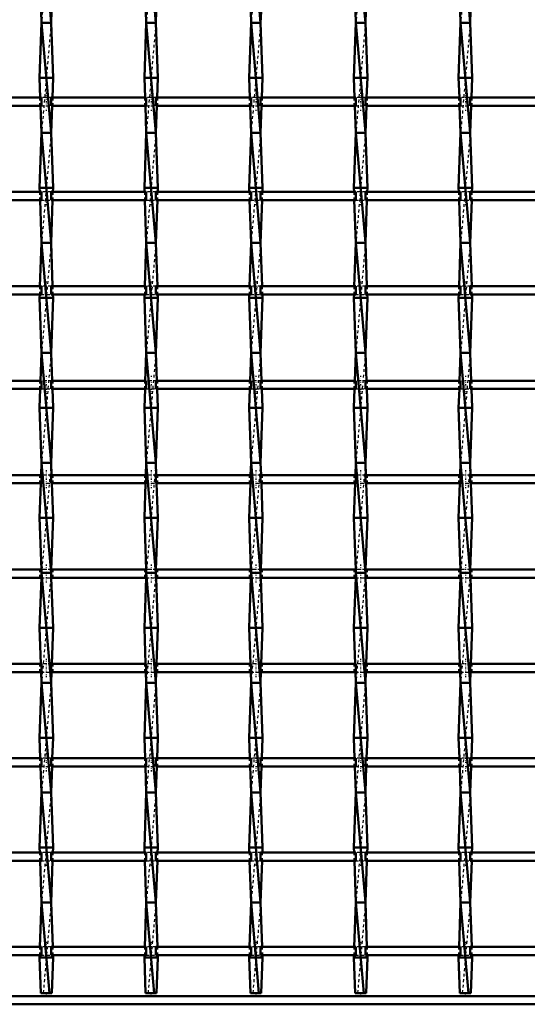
# Model space of a CAD drawing. Header units: millimetres. Extents: x -930 to 585, y -500 to 916.
# Tile 14 of 25: x 181 to 365, y -500 to -142. Entities that reach past the tile are written whole.
import ezdxf

# ---------------------------------------------------------------- set-up
doc = ezdxf.new("R2010")
doc.units = ezdxf.units.MM
doc.linetypes.add('Center', pattern=[1.5, 0.45, -0.5, 0.05, -0.5])
doc.linetypes.add('Dashed', pattern=[2, 1, -1])
for name, color, linetype, lineweight in [('2d ConnectionPoints', 7, 'Continuous', 50), ('AM_0', 7, 'Continuous', 50), ('AM_7', 7, 'Center', 25), ('AM_9', 6, 'Dashed', 25)]:
    doc.layers.add(name, color=color, linetype=linetype, lineweight=lineweight)

# ---------------------------------------------------------------- blocks, each defined once
blk = doc.blocks.new('2_8k67fknqvk04aq9j2rqy1ab9n________0_in_LSSP33034383111100100035010_4')
at = {"layer": 'AM_0'}
for p, q in [((550, -497), (-550, -497)), ((550, -500), (-550, -500))]:
    blk.add_line(p, q, dxfattribs=at)
blk = doc.blocks.new('22_xlb4a3e86sbu3n60yqdwvx91l________0_in_LSSP33034383111100100035010_4')
at = {"layer": 'AM_0'}
for p, q in [((188.77, -103), (192.23, -143)), ((188.62, -138.82), (188.77, -143)), ((192.38, -138.82), (192.23, -143)), ((188.77, -143), (188.05, -163)), ((188.77, -143), (192.23, -183)), ((192.23, -143), (188.77, -143)), ((192.23, -143), (192.95, -163)), ((192.95, -163), (188.05, -163)), ((188.05, -163), (188.31, -170.15)), ((192.95, -163), (192.69, -170.15)), ((188.41, -173.15), (188.77, -183)), ((192.59, -173.15), (192.23, -183)), ((188.77, -183), (188.05, -203)), ((192.23, -183), (188.77, -183)), ((188.77, -183), (192.23, -223)), ((192.23, -183), (192.95, -203)), ((192.95, -203), (188.05, -203)), ((188.05, -203), (188.1, -204.48)), ((192.95, -203), (192.9, -204.48)), ((188.21, -207.48), (188.77, -223)), ((192.79, -207.48), (192.23, -223)), ((188.77, -223), (188.2, -238.81)), ((188.77, -223), (192.23, -263)), ((192.23, -223), (188.77, -223)), ((192.23, -223), (192.8, -238.81)), ((188.09, -241.81), (188.05, -243)), ((188.05, -243), (188.77, -263)), ((192.95, -243), (188.05, -243)), ((192.95, -243), (192.23, -263)), ((192.91, -241.81), (192.95, -243)), ((188.77, -263), (188.4, -273.14)), ((188.77, -263), (192.23, -303)), ((192.23, -263), (188.77, -263)), ((192.23, -263), (192.6, -273.14)), ((188.3, -276.14), (188.05, -283)), ((192.7, -276.14), (192.95, -283)), ((188.05, -283), (188.77, -303)), ((192.95, -283), (188.05, -283)), ((192.95, -283), (192.23, -303)), ((188.77, -303), (188.61, -307.47)), ((188.77, -303), (192.23, -343)), ((192.23, -303), (188.77, -303)), ((192.23, -303), (192.39, -307.47)), ((188.5, -310.47), (188.05, -323)), ((192.5, -310.47), (192.95, -323)), ((192.95, -323), (188.05, -323)), ((188.05, -323), (188.72, -341.8)), ((192.95, -323), (192.28, -341.8)), ((188.77, -343), (192.23, -383)), ((192.23, -343), (188.77, -343)), ((188.7, -344.8), (188.05, -363)), ((192.3, -344.8), (192.95, -363)), ((188.05, -363), (188.52, -376.13)), ((192.95, -363), (188.05, -363)), ((192.95, -363), (192.48, -376.13)), ((188.63, -379.13), (188.77, -383)), ((192.37, -379.13), (192.23, -383)), ((188.77, -383), (188.05, -403)), ((188.77, -383), (192.23, -423)), ((192.23, -383), (188.77, -383)), ((192.23, -383), (192.95, -403)), ((188.05, -403), (188.32, -410.46)), ((192.95, -403), (188.05, -403)), ((192.95, -403), (192.68, -410.46)), ((188.43, -413.46), (188.77, -423)), ((192.57, -413.46), (192.23, -423)), ((188.77, -423), (188.05, -443)), ((192.23, -423), (188.77, -423)), ((188.77, -423), (192.23, -463)), ((192.23, -423), (192.95, -443)), ((188.05, -443), (188.11, -444.79)), ((192.95, -443), (188.05, -443)), ((192.95, -443), (192.89, -444.79)), ((188.22, -447.79), (188.77, -463)), ((192.78, -447.79), (192.23, -463)), ((188.77, -463), (188.19, -479.12)), ((188.77, -463), (191.63, -496)), ((192.23, -463), (188.77, -463)), ((192.23, -463), (192.81, -479.12)), ((188.08, -482.12), (188.05, -483)), ((192.95, -483), (188.05, -483)), ((188.05, -483), (188.52, -496)), ((192.95, -483), (192.48, -496)), ((192.92, -482.12), (192.95, -483)), ((188.52, -496), (192.48, -496))]:
    blk.add_line(p, q, dxfattribs=at)
at = {"layer": 'AM_9'}
for p, q in [((192.23, -103), (188.77, -143)), ((192.23, -143), (188.77, -183)), ((188.31, -170.15), (188.41, -173.15)), ((192.69, -170.15), (192.59, -173.15)), ((192.23, -183), (188.77, -223)), ((188.1, -204.48), (188.21, -207.48)), ((192.9, -204.48), (192.79, -207.48)), ((192.23, -223), (188.77, -263)), ((188.2, -238.81), (188.09, -241.81)), ((192.8, -238.81), (192.91, -241.81)), ((192.23, -263), (188.77, -303)), ((188.4, -273.14), (188.3, -276.14)), ((192.6, -273.14), (192.7, -276.14)), ((192.23, -303), (188.77, -343)), ((188.61, -307.47), (188.5, -310.47)), ((192.39, -307.47), (192.5, -310.47)), ((188.77, -343), (188.7, -344.8)), ((188.72, -341.8), (188.77, -343)), ((192.23, -343), (188.77, -383)), ((192.28, -341.8), (192.23, -343)), ((192.23, -343), (192.3, -344.8)), ((188.52, -376.13), (188.63, -379.13)), ((192.48, -376.13), (192.37, -379.13)), ((192.23, -383), (188.77, -423)), ((188.32, -410.46), (188.43, -413.46)), ((192.68, -410.46), (192.57, -413.46)), ((192.23, -423), (188.77, -463)), ((188.11, -444.79), (188.22, -447.79)), ((192.89, -444.79), (192.78, -447.79)), ((192.23, -463), (189.37, -496)), ((188.19, -479.12), (188.08, -482.12)), ((192.81, -479.12), (192.92, -482.12))]:
    blk.add_line(p, q, dxfattribs=at)
blk = doc.blocks.new('23_frkv9gvgmqf8co14sg8nweeat________0_in_LSSP33034383111100100035010_4')
at = {"layer": 'AM_0'}
for p, q in [((226.87, -103), (230.33, -143)), ((226.72, -138.82), (226.87, -143)), ((230.48, -138.82), (230.33, -143)), ((226.87, -143), (226.15, -163)), ((226.87, -143), (230.33, -183)), ((230.33, -143), (226.87, -143)), ((230.33, -143), (231.05, -163)), ((231.05, -163), (226.15, -163)), ((226.15, -163), (226.41, -170.15)), ((231.05, -163), (230.79, -170.15)), ((226.51, -173.15), (226.87, -183)), ((230.69, -173.15), (230.33, -183)), ((226.87, -183), (226.15, -203)), ((230.33, -183), (226.87, -183)), ((226.87, -183), (230.33, -223)), ((230.33, -183), (231.05, -203)), ((231.05, -203), (226.15, -203)), ((226.15, -203), (226.2, -204.48)), ((231.05, -203), (231, -204.48)), ((226.31, -207.48), (226.87, -223)), ((230.89, -207.48), (230.33, -223)), ((226.87, -223), (226.3, -238.81)), ((226.87, -223), (230.33, -263)), ((230.33, -223), (226.87, -223)), ((230.33, -223), (230.9, -238.81)), ((226.19, -241.81), (226.15, -243)), ((231.05, -243), (226.15, -243)), ((226.15, -243), (226.87, -263)), ((231.05, -243), (230.33, -263)), ((231.01, -241.81), (231.05, -243)), ((226.87, -263), (226.5, -273.14)), ((226.87, -263), (230.33, -303)), ((230.33, -263), (226.87, -263)), ((230.33, -263), (230.7, -273.14)), ((226.4, -276.14), (226.15, -283)), ((230.8, -276.14), (231.05, -283)), ((226.15, -283), (226.87, -303)), ((231.05, -283), (226.15, -283)), ((231.05, -283), (230.33, -303)), ((226.87, -303), (226.71, -307.47)), ((230.33, -303), (226.87, -303)), ((226.87, -303), (230.33, -343)), ((230.33, -303), (230.49, -307.47)), ((226.6, -310.47), (226.15, -323)), ((230.6, -310.47), (231.05, -323)), ((231.05, -323), (226.15, -323)), ((226.15, -323), (226.82, -341.8)), ((231.05, -323), (230.38, -341.8)), ((230.33, -343), (226.87, -343)), ((226.87, -343), (230.33, -383)), ((226.8, -344.8), (226.15, -363)), ((230.4, -344.8), (231.05, -363)), ((231.05, -363), (226.15, -363)), ((226.15, -363), (226.62, -376.13)), ((231.05, -363), (230.58, -376.13)), ((226.73, -379.13), (226.87, -383)), ((230.47, -379.13), (230.33, -383)), ((226.87, -383), (226.15, -403)), ((226.87, -383), (230.33, -423)), ((230.33, -383), (226.87, -383)), ((230.33, -383), (231.05, -403)), ((226.15, -403), (226.42, -410.46)), ((231.05, -403), (226.15, -403)), ((231.05, -403), (230.78, -410.46)), ((226.53, -413.46), (226.87, -423)), ((230.67, -413.46), (230.33, -423)), ((226.87, -423), (226.15, -443)), ((230.33, -423), (226.87, -423)), ((226.87, -423), (230.33, -463)), ((230.33, -423), (231.05, -443)), ((226.15, -443), (226.21, -444.79)), ((231.05, -443), (226.15, -443)), ((231.05, -443), (230.99, -444.79)), ((226.32, -447.79), (226.87, -463)), ((230.88, -447.79), (230.33, -463)), ((226.87, -463), (226.29, -479.12)), ((226.87, -463), (229.73, -496)), ((230.33, -463), (226.87, -463)), ((230.33, -463), (230.91, -479.12)), ((226.18, -482.12), (226.15, -483)), ((226.15, -483), (226.62, -496)), ((231.05, -483), (226.15, -483)), ((231.05, -483), (230.58, -496)), ((231.02, -482.12), (231.05, -483)), ((226.62, -496), (230.58, -496))]:
    blk.add_line(p, q, dxfattribs=at)
at = {"layer": 'AM_9'}
for p, q in [((230.33, -103), (226.87, -143)), ((230.33, -143), (226.87, -183)), ((226.41, -170.15), (226.51, -173.15)), ((230.79, -170.15), (230.69, -173.15)), ((230.33, -183), (226.87, -223)), ((226.2, -204.48), (226.31, -207.48)), ((231, -204.48), (230.89, -207.48)), ((230.33, -223), (226.87, -263)), ((226.3, -238.81), (226.19, -241.81)), ((230.9, -238.81), (231.01, -241.81)), ((230.33, -263), (226.87, -303)), ((226.5, -273.14), (226.4, -276.14)), ((230.7, -273.14), (230.8, -276.14)), ((230.33, -303), (226.87, -343)), ((226.71, -307.47), (226.6, -310.47)), ((230.49, -307.47), (230.6, -310.47)), ((226.87, -343), (226.8, -344.8)), ((226.82, -341.8), (226.87, -343)), ((230.33, -343), (226.87, -383)), ((230.38, -341.8), (230.33, -343)), ((230.33, -343), (230.4, -344.8)), ((226.62, -376.13), (226.73, -379.13)), ((230.58, -376.13), (230.47, -379.13)), ((230.33, -383), (226.87, -423)), ((226.42, -410.46), (226.53, -413.46)), ((230.78, -410.46), (230.67, -413.46)), ((230.33, -423), (226.87, -463)), ((226.21, -444.79), (226.32, -447.79)), ((230.99, -444.79), (230.88, -447.79)), ((230.33, -463), (227.47, -496)), ((226.29, -479.12), (226.18, -482.12)), ((230.91, -479.12), (231.02, -482.12))]:
    blk.add_line(p, q, dxfattribs=at)
blk = doc.blocks.new('24_45nu82jzu5cjhfdklsokuuznh________0_in_LSSP33034383111100100035010_4')
at = {"layer": 'AM_0'}
for p, q in [((264.97, -103), (268.43, -143)), ((264.82, -138.82), (264.97, -143)), ((268.58, -138.82), (268.43, -143)), ((264.97, -143), (264.25, -163)), ((264.97, -143), (268.43, -183)), ((268.43, -143), (264.97, -143)), ((268.43, -143), (269.15, -163)), ((269.15, -163), (264.25, -163)), ((264.25, -163), (264.51, -170.15)), ((269.15, -163), (268.89, -170.15)), ((264.61, -173.15), (264.97, -183)), ((268.79, -173.15), (268.43, -183)), ((264.97, -183), (264.25, -203)), ((264.97, -183), (268.43, -223)), ((268.43, -183), (264.97, -183)), ((268.43, -183), (269.15, -203)), ((264.25, -203), (264.3, -204.48)), ((269.15, -203), (264.25, -203)), ((269.15, -203), (269.1, -204.48)), ((264.41, -207.48), (264.97, -223)), ((268.99, -207.48), (268.43, -223)), ((264.97, -223), (264.4, -238.81)), ((264.97, -223), (268.43, -263)), ((268.43, -223), (264.97, -223)), ((268.43, -223), (269, -238.81)), ((264.29, -241.81), (264.25, -243)), ((269.15, -243), (264.25, -243)), ((264.25, -243), (264.97, -263)), ((269.15, -243), (268.43, -263)), ((269.11, -241.81), (269.15, -243)), ((264.97, -263), (264.6, -273.14)), ((264.97, -263), (268.43, -303)), ((268.43, -263), (264.97, -263)), ((268.43, -263), (268.8, -273.14)), ((264.5, -276.14), (264.25, -283)), ((268.9, -276.14), (269.15, -283)), ((269.15, -283), (264.25, -283)), ((264.25, -283), (264.97, -303)), ((269.15, -283), (268.43, -303)), ((264.97, -303), (264.81, -307.47)), ((264.97, -303), (268.43, -343)), ((268.43, -303), (264.97, -303)), ((268.43, -303), (268.59, -307.47)), ((264.7, -310.47), (264.25, -323)), ((268.7, -310.47), (269.15, -323)), ((269.15, -323), (264.25, -323)), ((264.25, -323), (264.92, -341.8)), ((269.15, -323), (268.48, -341.8)), ((264.97, -343), (268.43, -383)), ((268.43, -343), (264.97, -343)), ((264.9, -344.8), (264.25, -363)), ((268.5, -344.8), (269.15, -363)), ((264.25, -363), (264.72, -376.13)), ((269.15, -363), (264.25, -363)), ((269.15, -363), (268.68, -376.13)), ((264.83, -379.13), (264.97, -383)), ((268.57, -379.13), (268.43, -383)), ((264.97, -383), (264.25, -403)), ((264.97, -383), (268.43, -423)), ((268.43, -383), (264.97, -383)), ((268.43, -383), (269.15, -403)), ((264.25, -403), (264.52, -410.46)), ((269.15, -403), (264.25, -403)), ((269.15, -403), (268.88, -410.46)), ((264.63, -413.46), (264.97, -423)), ((268.77, -413.46), (268.43, -423)), ((264.97, -423), (264.25, -443)), ((268.43, -423), (264.97, -423)), ((264.97, -423), (268.43, -463)), ((268.43, -423), (269.15, -443)), ((269.15, -443), (264.25, -443)), ((264.25, -443), (264.31, -444.79)), ((269.15, -443), (269.09, -444.79)), ((264.42, -447.79), (264.97, -463)), ((268.98, -447.79), (268.43, -463)), ((264.97, -463), (264.39, -479.12)), ((264.97, -463), (267.83, -496)), ((268.43, -463), (264.97, -463)), ((268.43, -463), (269.01, -479.12)), ((264.28, -482.12), (264.25, -483)), ((264.25, -483), (264.72, -496)), ((269.15, -483), (264.25, -483)), ((269.15, -483), (268.68, -496)), ((269.12, -482.12), (269.15, -483)), ((264.72, -496), (268.68, -496))]:
    blk.add_line(p, q, dxfattribs=at)
at = {"layer": 'AM_9'}
for p, q in [((268.43, -103), (264.97, -143)), ((268.43, -143), (264.97, -183)), ((264.51, -170.15), (264.61, -173.15)), ((268.89, -170.15), (268.79, -173.15)), ((268.43, -183), (264.97, -223)), ((264.3, -204.48), (264.41, -207.48)), ((269.1, -204.48), (268.99, -207.48)), ((268.43, -223), (264.97, -263)), ((264.4, -238.81), (264.29, -241.81)), ((269, -238.81), (269.11, -241.81)), ((268.43, -263), (264.97, -303)), ((264.6, -273.14), (264.5, -276.14)), ((268.8, -273.14), (268.9, -276.14)), ((268.43, -303), (264.97, -343)), ((264.81, -307.47), (264.7, -310.47)), ((268.59, -307.47), (268.7, -310.47)), ((264.97, -343), (264.9, -344.8)), ((264.92, -341.8), (264.97, -343)), ((268.43, -343), (264.97, -383)), ((268.48, -341.8), (268.43, -343)), ((268.43, -343), (268.5, -344.8)), ((264.72, -376.13), (264.83, -379.13)), ((268.68, -376.13), (268.57, -379.13)), ((268.43, -383), (264.97, -423)), ((264.52, -410.46), (264.63, -413.46)), ((268.88, -410.46), (268.77, -413.46)), ((268.43, -423), (264.97, -463)), ((264.31, -444.79), (264.42, -447.79)), ((269.09, -444.79), (268.98, -447.79)), ((268.43, -463), (265.57, -496)), ((264.39, -479.12), (264.28, -482.12)), ((269.01, -479.12), (269.12, -482.12))]:
    blk.add_line(p, q, dxfattribs=at)
blk = doc.blocks.new('25_w8biqa9umlvt7gaikgw92642w________0_in_LSSP33034383111100100035010_4')
at = {"layer": 'AM_0'}
for p, q in [((303.07, -103), (306.53, -143)), ((302.92, -138.82), (303.07, -143)), ((306.68, -138.82), (306.53, -143)), ((303.07, -143), (302.35, -163)), ((303.07, -143), (306.53, -183)), ((306.53, -143), (303.07, -143)), ((306.53, -143), (307.25, -163)), ((307.25, -163), (302.35, -163)), ((302.35, -163), (302.61, -170.15)), ((307.25, -163), (306.99, -170.15)), ((302.71, -173.15), (303.07, -183)), ((306.89, -173.15), (306.53, -183)), ((303.07, -183), (302.35, -203)), ((306.53, -183), (303.07, -183)), ((303.07, -183), (306.53, -223)), ((306.53, -183), (307.25, -203)), ((307.25, -203), (302.35, -203)), ((302.35, -203), (302.4, -204.48)), ((307.25, -203), (307.2, -204.48)), ((302.51, -207.48), (303.07, -223)), ((307.09, -207.48), (306.53, -223)), ((303.07, -223), (302.5, -238.81)), ((303.07, -223), (306.53, -263)), ((306.53, -223), (303.07, -223)), ((306.53, -223), (307.1, -238.81)), ((302.39, -241.81), (302.35, -243)), ((307.25, -243), (302.35, -243)), ((302.35, -243), (303.07, -263)), ((307.25, -243), (306.53, -263)), ((307.21, -241.81), (307.25, -243)), ((303.07, -263), (302.7, -273.14)), ((303.07, -263), (306.53, -303)), ((306.53, -263), (303.07, -263)), ((306.53, -263), (306.9, -273.14)), ((302.6, -276.14), (302.35, -283)), ((307, -276.14), (307.25, -283)), ((307.25, -283), (302.35, -283)), ((302.35, -283), (303.07, -303)), ((307.25, -283), (306.53, -303)), ((303.07, -303), (302.91, -307.47)), ((303.07, -303), (306.53, -343)), ((306.53, -303), (303.07, -303)), ((306.53, -303), (306.69, -307.47)), ((302.8, -310.47), (302.35, -323)), ((306.8, -310.47), (307.25, -323)), ((307.25, -323), (302.35, -323)), ((302.35, -323), (303.02, -341.8)), ((307.25, -323), (306.58, -341.8)), ((303.07, -343), (306.53, -383)), ((306.53, -343), (303.07, -343)), ((303, -344.8), (302.35, -363)), ((306.6, -344.8), (307.25, -363)), ((302.35, -363), (302.82, -376.13)), ((307.25, -363), (302.35, -363)), ((307.25, -363), (306.78, -376.13)), ((302.93, -379.13), (303.07, -383)), ((306.67, -379.13), (306.53, -383)), ((303.07, -383), (302.35, -403)), ((303.07, -383), (306.53, -423)), ((306.53, -383), (303.07, -383)), ((306.53, -383), (307.25, -403)), ((302.35, -403), (302.62, -410.46)), ((307.25, -403), (302.35, -403)), ((307.25, -403), (306.98, -410.46)), ((302.73, -413.46), (303.07, -423)), ((306.87, -413.46), (306.53, -423)), ((303.07, -423), (302.35, -443)), ((306.53, -423), (303.07, -423)), ((303.07, -423), (306.53, -463)), ((306.53, -423), (307.25, -443)), ((307.25, -443), (302.35, -443)), ((302.35, -443), (302.41, -444.79)), ((307.25, -443), (307.19, -444.79)), ((302.52, -447.79), (303.07, -463)), ((307.08, -447.79), (306.53, -463)), ((303.07, -463), (302.49, -479.12)), ((303.07, -463), (305.93, -496)), ((306.53, -463), (303.07, -463)), ((306.53, -463), (307.11, -479.12)), ((302.38, -482.12), (302.35, -483)), ((302.35, -483), (302.82, -496)), ((307.25, -483), (302.35, -483)), ((307.25, -483), (306.78, -496)), ((307.22, -482.12), (307.25, -483)), ((302.82, -496), (306.78, -496))]:
    blk.add_line(p, q, dxfattribs=at)
at = {"layer": 'AM_9'}
for p, q in [((306.53, -103), (303.07, -143)), ((306.53, -143), (303.07, -183)), ((302.61, -170.15), (302.71, -173.15)), ((306.99, -170.15), (306.89, -173.15)), ((306.53, -183), (303.07, -223)), ((302.4, -204.48), (302.51, -207.48)), ((307.2, -204.48), (307.09, -207.48)), ((306.53, -223), (303.07, -263)), ((302.5, -238.81), (302.39, -241.81)), ((307.1, -238.81), (307.21, -241.81)), ((306.53, -263), (303.07, -303)), ((302.7, -273.14), (302.6, -276.14)), ((306.9, -273.14), (307, -276.14)), ((306.53, -303), (303.07, -343)), ((302.91, -307.47), (302.8, -310.47)), ((306.69, -307.47), (306.8, -310.47)), ((303.07, -343), (303, -344.8)), ((303.02, -341.8), (303.07, -343)), ((306.53, -343), (303.07, -383)), ((306.58, -341.8), (306.53, -343)), ((306.53, -343), (306.6, -344.8)), ((302.82, -376.13), (302.93, -379.13)), ((306.78, -376.13), (306.67, -379.13)), ((306.53, -383), (303.07, -423)), ((302.62, -410.46), (302.73, -413.46)), ((306.98, -410.46), (306.87, -413.46)), ((306.53, -423), (303.07, -463)), ((302.41, -444.79), (302.52, -447.79)), ((307.19, -444.79), (307.08, -447.79)), ((306.53, -463), (303.67, -496)), ((302.49, -479.12), (302.38, -482.12)), ((307.11, -479.12), (307.22, -482.12))]:
    blk.add_line(p, q, dxfattribs=at)
blk = doc.blocks.new('26_q8j2301ehrav0eq9t1b81t6sp________0_in_LSSP33034383111100100035010_4')
at = {"layer": 'AM_0'}
for p, q in [((341.17, -103), (344.63, -143)), ((341.02, -138.82), (341.17, -143)), ((344.78, -138.82), (344.63, -143)), ((341.17, -143), (340.45, -163)), ((341.17, -143), (344.63, -183)), ((344.63, -143), (341.17, -143)), ((344.63, -143), (345.35, -163)), ((345.35, -163), (340.45, -163)), ((340.45, -163), (340.71, -170.15)), ((345.35, -163), (345.09, -170.15)), ((340.81, -173.15), (341.17, -183)), ((344.99, -173.15), (344.63, -183)), ((341.17, -183), (340.45, -203)), ((344.63, -183), (341.17, -183)), ((341.17, -183), (344.63, -223)), ((344.63, -183), (345.35, -203)), ((345.35, -203), (340.45, -203)), ((340.45, -203), (340.5, -204.48)), ((345.35, -203), (345.3, -204.48)), ((340.61, -207.48), (341.17, -223)), ((345.19, -207.48), (344.63, -223)), ((341.17, -223), (340.6, -238.81)), ((341.17, -223), (344.63, -263)), ((344.63, -223), (341.17, -223)), ((344.63, -223), (345.2, -238.81)), ((340.49, -241.81), (340.45, -243)), ((340.45, -243), (341.17, -263)), ((345.35, -243), (340.45, -243)), ((345.35, -243), (344.63, -263)), ((345.31, -241.81), (345.35, -243)), ((341.17, -263), (340.8, -273.14)), ((341.17, -263), (344.63, -303)), ((344.63, -263), (341.17, -263)), ((344.63, -263), (345, -273.14)), ((340.7, -276.14), (340.45, -283)), ((345.1, -276.14), (345.35, -283)), ((345.35, -283), (340.45, -283)), ((340.45, -283), (341.17, -303)), ((345.35, -283), (344.63, -303)), ((341.17, -303), (341.01, -307.47)), ((344.63, -303), (341.17, -303)), ((341.17, -303), (344.63, -343)), ((344.63, -303), (344.79, -307.47)), ((340.9, -310.47), (340.45, -323)), ((344.9, -310.47), (345.35, -323)), ((345.35, -323), (340.45, -323)), ((340.45, -323), (341.12, -341.8)), ((345.35, -323), (344.68, -341.8)), ((341.17, -343), (344.63, -383)), ((344.63, -343), (341.17, -343)), ((341.1, -344.8), (340.45, -363)), ((344.7, -344.8), (345.35, -363)), ((340.45, -363), (340.92, -376.13)), ((345.35, -363), (340.45, -363)), ((345.35, -363), (344.88, -376.13)), ((341.03, -379.13), (341.17, -383)), ((344.77, -379.13), (344.63, -383)), ((341.17, -383), (340.45, -403)), ((341.17, -383), (344.63, -423)), ((344.63, -383), (341.17, -383)), ((344.63, -383), (345.35, -403)), ((345.35, -403), (340.45, -403)), ((340.45, -403), (340.72, -410.46)), ((345.35, -403), (345.08, -410.46)), ((340.83, -413.46), (341.17, -423)), ((344.97, -413.46), (344.63, -423)), ((341.17, -423), (340.45, -443)), ((344.63, -423), (341.17, -423)), ((341.17, -423), (344.63, -463)), ((344.63, -423), (345.35, -443)), ((345.35, -443), (340.45, -443)), ((340.45, -443), (340.51, -444.79)), ((345.35, -443), (345.29, -444.79)), ((340.62, -447.79), (341.17, -463)), ((345.18, -447.79), (344.63, -463)), ((341.17, -463), (340.59, -479.12)), ((341.17, -463), (344.03, -496)), ((344.63, -463), (341.17, -463)), ((344.63, -463), (345.21, -479.12)), ((340.48, -482.12), (340.45, -483)), ((340.45, -483), (340.92, -496)), ((345.35, -483), (340.45, -483)), ((345.35, -483), (344.88, -496)), ((345.32, -482.12), (345.35, -483)), ((340.92, -496), (344.88, -496))]:
    blk.add_line(p, q, dxfattribs=at)
at = {"layer": 'AM_9'}
for p, q in [((344.63, -103), (341.17, -143)), ((344.63, -143), (341.17, -183)), ((340.71, -170.15), (340.81, -173.15)), ((345.09, -170.15), (344.99, -173.15)), ((344.63, -183), (341.17, -223)), ((340.5, -204.48), (340.61, -207.48)), ((345.3, -204.48), (345.19, -207.48)), ((344.63, -223), (341.17, -263)), ((340.6, -238.81), (340.49, -241.81)), ((345.2, -238.81), (345.31, -241.81)), ((344.63, -263), (341.17, -303)), ((340.8, -273.14), (340.7, -276.14)), ((345, -273.14), (345.1, -276.14)), ((344.63, -303), (341.17, -343)), ((341.01, -307.47), (340.9, -310.47)), ((344.79, -307.47), (344.9, -310.47)), ((341.17, -343), (341.1, -344.8)), ((341.12, -341.8), (341.17, -343)), ((344.63, -343), (341.17, -383)), ((344.68, -341.8), (344.63, -343)), ((344.63, -343), (344.7, -344.8)), ((340.92, -376.13), (341.03, -379.13)), ((344.88, -376.13), (344.77, -379.13)), ((344.63, -383), (341.17, -423)), ((340.72, -410.46), (340.83, -413.46)), ((345.08, -410.46), (344.97, -413.46)), ((344.63, -423), (341.17, -463)), ((340.51, -444.79), (340.62, -447.79)), ((345.29, -444.79), (345.18, -447.79)), ((344.63, -463), (341.77, -496)), ((340.59, -479.12), (340.48, -482.12)), ((345.21, -479.12), (345.32, -482.12))]:
    blk.add_line(p, q, dxfattribs=at)
blk = doc.blocks.new('33_uhecnd4jz4p141fk5y3w17caf________0_in_LSSP33034383111100100035010_4')
at = {"layer": 'AM_0'}
for p, q in [((188.77, -479.12), (154.13, -479.12)), ((188.77, -479.12), (188.77, -482.12)), ((192.23, -482.12), (192.23, -479.12)), ((226.87, -479.12), (192.23, -479.12)), ((226.87, -479.12), (226.87, -482.12)), ((230.33, -482.12), (230.33, -479.12)), ((264.97, -479.12), (230.33, -479.12)), ((264.97, -479.12), (264.97, -482.12)), ((268.43, -482.12), (268.43, -479.12)), ((303.07, -479.12), (268.43, -479.12)), ((303.07, -479.12), (303.07, -482.12)), ((306.53, -482.12), (306.53, -479.12)), ((341.17, -479.12), (306.53, -479.12)), ((341.17, -479.12), (341.17, -482.12)), ((344.63, -482.12), (344.63, -479.12)), ((379.27, -479.12), (344.63, -479.12)), ((188.77, -482.12), (154.13, -482.12)), ((226.87, -482.12), (192.23, -482.12)), ((264.97, -482.12), (230.33, -482.12)), ((303.07, -482.12), (268.43, -482.12)), ((341.17, -482.12), (306.53, -482.12)), ((379.27, -482.12), (344.63, -482.12))]:
    blk.add_line(p, q, dxfattribs=at)
at = {"layer": 'AM_7'}
for p, q in [((190.5, -477.32), (190.5, -483.92)), ((228.6, -477.32), (228.6, -483.92)), ((266.7, -477.32), (266.7, -483.92)), ((304.8, -477.32), (304.8, -483.92)), ((342.9, -477.32), (342.9, -483.92))]:
    blk.add_line(p, q, dxfattribs=at)
at = {"layer": 'AM_9'}
for p, q in [((188.05, -479.12), (188.05, -482.12)), ((192.23, -479.12), (188.77, -479.12)), ((192.95, -482.12), (192.95, -479.12)), ((226.15, -479.12), (226.15, -482.12)), ((230.33, -479.12), (226.87, -479.12)), ((231.05, -482.12), (231.05, -479.12)), ((264.25, -479.12), (264.25, -482.12)), ((268.43, -479.12), (264.97, -479.12)), ((269.15, -482.12), (269.15, -479.12)), ((302.35, -479.12), (302.35, -482.12)), ((306.53, -479.12), (303.07, -479.12)), ((307.25, -482.12), (307.25, -479.12)), ((340.45, -479.12), (340.45, -482.12)), ((344.63, -479.12), (341.17, -479.12)), ((345.35, -482.12), (345.35, -479.12)), ((188.77, -482.12), (192.23, -482.12)), ((226.87, -482.12), (230.33, -482.12)), ((264.97, -482.12), (268.43, -482.12)), ((303.07, -482.12), (306.53, -482.12)), ((341.17, -482.12), (344.63, -482.12))]:
    blk.add_line(p, q, dxfattribs=at)
blk = doc.blocks.new('34_xjidcmd2dlezy7dk87mmny39c________0_in_LSSP33034383111100100035010_4')
at = {"layer": 'AM_0'}
for p, q in [((188.77, -444.79), (154.13, -444.79)), ((188.77, -444.79), (188.77, -447.79)), ((192.23, -447.79), (192.23, -444.79)), ((226.87, -444.79), (192.23, -444.79)), ((226.87, -444.79), (226.87, -447.79)), ((230.33, -447.79), (230.33, -444.79)), ((264.97, -444.79), (230.33, -444.79)), ((264.97, -444.79), (264.97, -447.79)), ((268.43, -447.79), (268.43, -444.79)), ((303.07, -444.79), (268.43, -444.79)), ((303.07, -444.79), (303.07, -447.79)), ((306.53, -447.79), (306.53, -444.79)), ((341.17, -444.79), (306.53, -444.79)), ((341.17, -444.79), (341.17, -447.79)), ((344.63, -447.79), (344.63, -444.79)), ((379.27, -444.79), (344.63, -444.79)), ((188.77, -447.79), (154.13, -447.79)), ((226.87, -447.79), (192.23, -447.79)), ((264.97, -447.79), (230.33, -447.79)), ((303.07, -447.79), (268.43, -447.79)), ((341.17, -447.79), (306.53, -447.79)), ((379.27, -447.79), (344.63, -447.79))]:
    blk.add_line(p, q, dxfattribs=at)
at = {"layer": 'AM_7'}
for p, q in [((190.5, -442.99), (190.5, -449.59)), ((228.6, -442.99), (228.6, -449.59)), ((266.7, -442.99), (266.7, -449.59)), ((304.8, -442.99), (304.8, -449.59)), ((342.9, -442.99), (342.9, -449.59))]:
    blk.add_line(p, q, dxfattribs=at)
at = {"layer": 'AM_9'}
for p, q in [((188.05, -444.79), (188.05, -447.79)), ((192.23, -444.79), (188.77, -444.79)), ((192.95, -447.79), (192.95, -444.79)), ((226.15, -444.79), (226.15, -447.79)), ((230.33, -444.79), (226.87, -444.79)), ((231.05, -447.79), (231.05, -444.79)), ((264.25, -444.79), (264.25, -447.79)), ((268.43, -444.79), (264.97, -444.79)), ((269.15, -447.79), (269.15, -444.79)), ((302.35, -444.79), (302.35, -447.79)), ((306.53, -444.79), (303.07, -444.79)), ((307.25, -447.79), (307.25, -444.79)), ((340.45, -444.79), (340.45, -447.79)), ((344.63, -444.79), (341.17, -444.79)), ((345.35, -447.79), (345.35, -444.79)), ((188.77, -447.79), (192.23, -447.79)), ((226.87, -447.79), (230.33, -447.79)), ((264.97, -447.79), (268.43, -447.79)), ((303.07, -447.79), (306.53, -447.79)), ((341.17, -447.79), (344.63, -447.79))]:
    blk.add_line(p, q, dxfattribs=at)
blk = doc.blocks.new('35_6cf5dd1tgvpwl2tubl1sp0fdi________0_in_LSSP33034383111100100035010_4')
at = {"layer": 'AM_0'}
for p, q in [((188.77, -410.46), (154.13, -410.46)), ((188.77, -410.46), (188.77, -413.46)), ((192.23, -413.46), (192.23, -410.46)), ((226.87, -410.46), (192.23, -410.46)), ((226.87, -410.46), (226.87, -413.46)), ((230.33, -413.46), (230.33, -410.46)), ((264.97, -410.46), (230.33, -410.46)), ((264.97, -410.46), (264.97, -413.46)), ((268.43, -413.46), (268.43, -410.46)), ((303.07, -410.46), (268.43, -410.46)), ((303.07, -410.46), (303.07, -413.46)), ((306.53, -413.46), (306.53, -410.46)), ((341.17, -410.46), (306.53, -410.46)), ((341.17, -410.46), (341.17, -413.46)), ((344.63, -413.46), (344.63, -410.46)), ((379.27, -410.46), (344.63, -410.46)), ((188.77, -413.46), (154.13, -413.46)), ((226.87, -413.46), (192.23, -413.46)), ((264.97, -413.46), (230.33, -413.46)), ((303.07, -413.46), (268.43, -413.46)), ((341.17, -413.46), (306.53, -413.46)), ((379.27, -413.46), (344.63, -413.46))]:
    blk.add_line(p, q, dxfattribs=at)
at = {"layer": 'AM_7'}
for p, q in [((190.5, -408.66), (190.5, -415.26)), ((228.6, -408.66), (228.6, -415.26)), ((266.7, -408.66), (266.7, -415.26)), ((304.8, -408.66), (304.8, -415.26)), ((342.9, -408.66), (342.9, -415.26))]:
    blk.add_line(p, q, dxfattribs=at)
at = {"layer": 'AM_9'}
for p, q in [((188.05, -410.46), (188.05, -413.46)), ((192.23, -410.46), (188.77, -410.46)), ((192.95, -413.46), (192.95, -410.46)), ((226.15, -410.46), (226.15, -413.46)), ((230.33, -410.46), (226.87, -410.46)), ((231.05, -413.46), (231.05, -410.46)), ((264.25, -410.46), (264.25, -413.46)), ((268.43, -410.46), (264.97, -410.46)), ((269.15, -413.46), (269.15, -410.46)), ((302.35, -410.46), (302.35, -413.46)), ((306.53, -410.46), (303.07, -410.46)), ((307.25, -413.46), (307.25, -410.46)), ((340.45, -410.46), (340.45, -413.46)), ((344.63, -410.46), (341.17, -410.46)), ((345.35, -413.46), (345.35, -410.46)), ((188.77, -413.46), (192.23, -413.46)), ((226.87, -413.46), (230.33, -413.46)), ((264.97, -413.46), (268.43, -413.46)), ((303.07, -413.46), (306.53, -413.46)), ((341.17, -413.46), (344.63, -413.46))]:
    blk.add_line(p, q, dxfattribs=at)
blk = doc.blocks.new('36_2fl3lo1q7yeb8e7tmlr15whzo________0_in_LSSP33034383111100100035010_4')
at = {"layer": 'AM_0'}
for p, q in [((188.77, -376.13), (154.13, -376.13)), ((188.77, -379.13), (154.13, -379.13)), ((188.77, -376.13), (188.77, -379.13)), ((192.23, -379.13), (192.23, -376.13)), ((226.87, -376.13), (192.23, -376.13)), ((226.87, -379.13), (192.23, -379.13)), ((226.87, -376.13), (226.87, -379.13)), ((230.33, -379.13), (230.33, -376.13)), ((264.97, -376.13), (230.33, -376.13)), ((264.97, -379.13), (230.33, -379.13)), ((264.97, -376.13), (264.97, -379.13)), ((268.43, -379.13), (268.43, -376.13)), ((303.07, -376.13), (268.43, -376.13)), ((303.07, -379.13), (268.43, -379.13)), ((303.07, -376.13), (303.07, -379.13)), ((306.53, -379.13), (306.53, -376.13)), ((341.17, -376.13), (306.53, -376.13)), ((341.17, -379.13), (306.53, -379.13)), ((341.17, -376.13), (341.17, -379.13)), ((344.63, -379.13), (344.63, -376.13)), ((379.27, -376.13), (344.63, -376.13)), ((379.27, -379.13), (344.63, -379.13))]:
    blk.add_line(p, q, dxfattribs=at)
at = {"layer": 'AM_7'}
for p, q in [((190.5, -374.33), (190.5, -380.93)), ((228.6, -374.33), (228.6, -380.93)), ((266.7, -374.33), (266.7, -380.93)), ((304.8, -374.33), (304.8, -380.93)), ((342.9, -374.33), (342.9, -380.93))]:
    blk.add_line(p, q, dxfattribs=at)
at = {"layer": 'AM_9'}
for p, q in [((188.05, -376.13), (188.05, -379.13)), ((192.23, -376.13), (188.77, -376.13)), ((188.77, -379.13), (192.23, -379.13)), ((192.95, -379.13), (192.95, -376.13)), ((226.15, -376.13), (226.15, -379.13)), ((230.33, -376.13), (226.87, -376.13)), ((226.87, -379.13), (230.33, -379.13)), ((231.05, -379.13), (231.05, -376.13)), ((264.25, -376.13), (264.25, -379.13)), ((268.43, -376.13), (264.97, -376.13)), ((264.97, -379.13), (268.43, -379.13)), ((269.15, -379.13), (269.15, -376.13)), ((302.35, -376.13), (302.35, -379.13)), ((306.53, -376.13), (303.07, -376.13)), ((303.07, -379.13), (306.53, -379.13)), ((307.25, -379.13), (307.25, -376.13)), ((340.45, -376.13), (340.45, -379.13)), ((344.63, -376.13), (341.17, -376.13)), ((341.17, -379.13), (344.63, -379.13)), ((345.35, -379.13), (345.35, -376.13))]:
    blk.add_line(p, q, dxfattribs=at)
blk = doc.blocks.new('37_r10w7rstc52ofuk3t30cxg9qa________0_in_LSSP33034383111100100035010_4')
at = {"layer": 'AM_0'}
for p, q in [((188.77, -341.8), (154.13, -341.8)), ((188.77, -341.8), (188.77, -344.8)), ((192.23, -344.8), (192.23, -341.8)), ((226.87, -341.8), (192.23, -341.8)), ((226.87, -341.8), (226.87, -344.8)), ((230.33, -344.8), (230.33, -341.8)), ((264.97, -341.8), (230.33, -341.8)), ((264.97, -341.8), (264.97, -344.8)), ((268.43, -344.8), (268.43, -341.8)), ((303.07, -341.8), (268.43, -341.8)), ((303.07, -341.8), (303.07, -344.8)), ((306.53, -344.8), (306.53, -341.8)), ((341.17, -341.8), (306.53, -341.8)), ((341.17, -341.8), (341.17, -344.8)), ((344.63, -344.8), (344.63, -341.8)), ((379.27, -341.8), (344.63, -341.8)), ((188.77, -344.8), (154.13, -344.8)), ((226.87, -344.8), (192.23, -344.8)), ((264.97, -344.8), (230.33, -344.8)), ((303.07, -344.8), (268.43, -344.8)), ((341.17, -344.8), (306.53, -344.8)), ((379.27, -344.8), (344.63, -344.8))]:
    blk.add_line(p, q, dxfattribs=at)
at = {"layer": 'AM_7'}
for p, q in [((190.5, -340), (190.5, -346.6)), ((228.6, -340), (228.6, -346.6)), ((266.7, -340), (266.7, -346.6)), ((304.8, -340), (304.8, -346.6)), ((342.9, -340), (342.9, -346.6))]:
    blk.add_line(p, q, dxfattribs=at)
at = {"layer": 'AM_9'}
for p, q in [((188.05, -341.8), (188.05, -344.8)), ((192.23, -341.8), (188.77, -341.8)), ((192.95, -344.8), (192.95, -341.8)), ((226.15, -341.8), (226.15, -344.8)), ((230.33, -341.8), (226.87, -341.8)), ((231.05, -344.8), (231.05, -341.8)), ((264.25, -341.8), (264.25, -344.8)), ((268.43, -341.8), (264.97, -341.8)), ((269.15, -344.8), (269.15, -341.8)), ((302.35, -341.8), (302.35, -344.8)), ((306.53, -341.8), (303.07, -341.8)), ((307.25, -344.8), (307.25, -341.8)), ((340.45, -341.8), (340.45, -344.8)), ((344.63, -341.8), (341.17, -341.8)), ((345.35, -344.8), (345.35, -341.8)), ((188.77, -344.8), (192.23, -344.8)), ((226.87, -344.8), (230.33, -344.8)), ((264.97, -344.8), (268.43, -344.8)), ((303.07, -344.8), (306.53, -344.8)), ((341.17, -344.8), (344.63, -344.8))]:
    blk.add_line(p, q, dxfattribs=at)
blk = doc.blocks.new('38_1sbfen9ji77btb7jh81zm5g6c________0_in_LSSP33034383111100100035010_4')
at = {"layer": 'AM_0'}
for p, q in [((188.77, -307.47), (154.13, -307.47)), ((188.77, -307.47), (188.77, -310.47)), ((192.23, -310.47), (192.23, -307.47)), ((226.87, -307.47), (192.23, -307.47)), ((226.87, -307.47), (226.87, -310.47)), ((230.33, -310.47), (230.33, -307.47)), ((264.97, -307.47), (230.33, -307.47)), ((264.97, -307.47), (264.97, -310.47)), ((268.43, -310.47), (268.43, -307.47)), ((303.07, -307.47), (268.43, -307.47)), ((303.07, -307.47), (303.07, -310.47)), ((306.53, -310.47), (306.53, -307.47)), ((341.17, -307.47), (306.53, -307.47)), ((341.17, -307.47), (341.17, -310.47)), ((344.63, -310.47), (344.63, -307.47)), ((379.27, -307.47), (344.63, -307.47)), ((188.77, -310.47), (154.13, -310.47)), ((226.87, -310.47), (192.23, -310.47)), ((264.97, -310.47), (230.33, -310.47)), ((303.07, -310.47), (268.43, -310.47)), ((341.17, -310.47), (306.53, -310.47)), ((379.27, -310.47), (344.63, -310.47))]:
    blk.add_line(p, q, dxfattribs=at)
at = {"layer": 'AM_7'}
for p, q in [((190.5, -305.67), (190.5, -312.27)), ((228.6, -305.67), (228.6, -312.27)), ((266.7, -305.67), (266.7, -312.27)), ((304.8, -305.67), (304.8, -312.27)), ((342.9, -305.67), (342.9, -312.27))]:
    blk.add_line(p, q, dxfattribs=at)
at = {"layer": 'AM_9'}
for p, q in [((188.05, -307.47), (188.05, -310.47)), ((192.23, -307.47), (188.77, -307.47)), ((192.95, -310.47), (192.95, -307.47)), ((226.15, -307.47), (226.15, -310.47)), ((230.33, -307.47), (226.87, -307.47)), ((231.05, -310.47), (231.05, -307.47)), ((264.25, -307.47), (264.25, -310.47)), ((268.43, -307.47), (264.97, -307.47)), ((269.15, -310.47), (269.15, -307.47)), ((302.35, -307.47), (302.35, -310.47)), ((306.53, -307.47), (303.07, -307.47)), ((307.25, -310.47), (307.25, -307.47)), ((340.45, -307.47), (340.45, -310.47)), ((344.63, -307.47), (341.17, -307.47)), ((345.35, -310.47), (345.35, -307.47)), ((188.77, -310.47), (192.23, -310.47)), ((226.87, -310.47), (230.33, -310.47)), ((264.97, -310.47), (268.43, -310.47)), ((303.07, -310.47), (306.53, -310.47)), ((341.17, -310.47), (344.63, -310.47))]:
    blk.add_line(p, q, dxfattribs=at)
blk = doc.blocks.new('39_3gdr0019c82womcix5ojril3k________0_in_LSSP33034383111100100035010_4')
at = {"layer": 'AM_0'}
for p, q in [((188.77, -273.14), (154.13, -273.14)), ((188.77, -273.14), (188.77, -276.14)), ((192.23, -276.14), (192.23, -273.14)), ((226.87, -273.14), (192.23, -273.14)), ((226.87, -273.14), (226.87, -276.14)), ((230.33, -276.14), (230.33, -273.14)), ((264.97, -273.14), (230.33, -273.14)), ((264.97, -273.14), (264.97, -276.14)), ((268.43, -276.14), (268.43, -273.14)), ((303.07, -273.14), (268.43, -273.14)), ((303.07, -273.14), (303.07, -276.14)), ((306.53, -276.14), (306.53, -273.14)), ((341.17, -273.14), (306.53, -273.14)), ((341.17, -273.14), (341.17, -276.14)), ((344.63, -276.14), (344.63, -273.14)), ((379.27, -273.14), (344.63, -273.14)), ((188.77, -276.14), (154.13, -276.14)), ((226.87, -276.14), (192.23, -276.14)), ((264.97, -276.14), (230.33, -276.14)), ((303.07, -276.14), (268.43, -276.14)), ((341.17, -276.14), (306.53, -276.14)), ((379.27, -276.14), (344.63, -276.14))]:
    blk.add_line(p, q, dxfattribs=at)
at = {"layer": 'AM_7'}
for p, q in [((190.5, -271.34), (190.5, -277.94)), ((228.6, -271.34), (228.6, -277.94)), ((266.7, -271.34), (266.7, -277.94)), ((304.8, -271.34), (304.8, -277.94)), ((342.9, -271.34), (342.9, -277.94))]:
    blk.add_line(p, q, dxfattribs=at)
at = {"layer": 'AM_9'}
for p, q in [((188.05, -273.14), (188.05, -276.14)), ((192.23, -273.14), (188.77, -273.14)), ((192.95, -276.14), (192.95, -273.14)), ((226.15, -273.14), (226.15, -276.14)), ((230.33, -273.14), (226.87, -273.14)), ((231.05, -276.14), (231.05, -273.14)), ((264.25, -273.14), (264.25, -276.14)), ((268.43, -273.14), (264.97, -273.14)), ((269.15, -276.14), (269.15, -273.14)), ((302.35, -273.14), (302.35, -276.14)), ((306.53, -273.14), (303.07, -273.14)), ((307.25, -276.14), (307.25, -273.14)), ((340.45, -273.14), (340.45, -276.14)), ((344.63, -273.14), (341.17, -273.14)), ((345.35, -276.14), (345.35, -273.14)), ((188.77, -276.14), (192.23, -276.14)), ((226.87, -276.14), (230.33, -276.14)), ((264.97, -276.14), (268.43, -276.14)), ((303.07, -276.14), (306.53, -276.14)), ((341.17, -276.14), (344.63, -276.14))]:
    blk.add_line(p, q, dxfattribs=at)
blk = doc.blocks.new('40_z1spk0d9zc1uvf26p1do5quhf________0_in_LSSP33034383111100100035010_4')
at = {"layer": 'AM_0'}
for p, q in [((188.77, -238.81), (154.13, -238.81)), ((188.77, -238.81), (188.77, -241.81)), ((192.23, -241.81), (192.23, -238.81)), ((226.87, -238.81), (192.23, -238.81)), ((226.87, -238.81), (226.87, -241.81)), ((230.33, -241.81), (230.33, -238.81)), ((264.97, -238.81), (230.33, -238.81)), ((264.97, -238.81), (264.97, -241.81)), ((268.43, -241.81), (268.43, -238.81)), ((303.07, -238.81), (268.43, -238.81)), ((303.07, -238.81), (303.07, -241.81)), ((306.53, -241.81), (306.53, -238.81)), ((341.17, -238.81), (306.53, -238.81)), ((341.17, -238.81), (341.17, -241.81)), ((344.63, -241.81), (344.63, -238.81)), ((379.27, -238.81), (344.63, -238.81)), ((188.77, -241.81), (154.13, -241.81)), ((226.87, -241.81), (192.23, -241.81)), ((264.97, -241.81), (230.33, -241.81)), ((303.07, -241.81), (268.43, -241.81)), ((341.17, -241.81), (306.53, -241.81)), ((379.27, -241.81), (344.63, -241.81))]:
    blk.add_line(p, q, dxfattribs=at)
at = {"layer": 'AM_7'}
for p, q in [((190.5, -237.01), (190.5, -243.61)), ((228.6, -237.01), (228.6, -243.61)), ((266.7, -237.01), (266.7, -243.61)), ((304.8, -237.01), (304.8, -243.61)), ((342.9, -237.01), (342.9, -243.61))]:
    blk.add_line(p, q, dxfattribs=at)
at = {"layer": 'AM_9'}
for p, q in [((188.05, -238.81), (188.05, -241.81)), ((192.23, -238.81), (188.77, -238.81)), ((192.95, -241.81), (192.95, -238.81)), ((226.15, -238.81), (226.15, -241.81)), ((230.33, -238.81), (226.87, -238.81)), ((231.05, -241.81), (231.05, -238.81)), ((264.25, -238.81), (264.25, -241.81)), ((268.43, -238.81), (264.97, -238.81)), ((269.15, -241.81), (269.15, -238.81)), ((302.35, -238.81), (302.35, -241.81)), ((306.53, -238.81), (303.07, -238.81)), ((307.25, -241.81), (307.25, -238.81)), ((340.45, -238.81), (340.45, -241.81)), ((344.63, -238.81), (341.17, -238.81)), ((345.35, -241.81), (345.35, -238.81)), ((188.77, -241.81), (192.23, -241.81)), ((226.87, -241.81), (230.33, -241.81)), ((264.97, -241.81), (268.43, -241.81)), ((303.07, -241.81), (306.53, -241.81)), ((341.17, -241.81), (344.63, -241.81))]:
    blk.add_line(p, q, dxfattribs=at)
blk = doc.blocks.new('41_1dm34kcte4dyu5icl9cfchg6j________0_in_LSSP33034383111100100035010_4')
at = {"layer": 'AM_0'}
for p, q in [((188.77, -204.48), (154.13, -204.48)), ((188.77, -207.48), (154.13, -207.48)), ((188.77, -204.48), (188.77, -207.48)), ((192.23, -207.48), (192.23, -204.48)), ((226.87, -204.48), (192.23, -204.48)), ((226.87, -207.48), (192.23, -207.48)), ((226.87, -204.48), (226.87, -207.48)), ((230.33, -207.48), (230.33, -204.48)), ((264.97, -204.48), (230.33, -204.48)), ((264.97, -207.48), (230.33, -207.48)), ((264.97, -204.48), (264.97, -207.48)), ((268.43, -207.48), (268.43, -204.48)), ((303.07, -204.48), (268.43, -204.48)), ((303.07, -207.48), (268.43, -207.48)), ((303.07, -204.48), (303.07, -207.48)), ((306.53, -207.48), (306.53, -204.48)), ((341.17, -204.48), (306.53, -204.48)), ((341.17, -207.48), (306.53, -207.48)), ((341.17, -204.48), (341.17, -207.48)), ((344.63, -207.48), (344.63, -204.48)), ((379.27, -204.48), (344.63, -204.48)), ((379.27, -207.48), (344.63, -207.48))]:
    blk.add_line(p, q, dxfattribs=at)
at = {"layer": 'AM_7'}
for p, q in [((190.5, -202.68), (190.5, -209.28)), ((228.6, -202.68), (228.6, -209.28)), ((266.7, -202.68), (266.7, -209.28)), ((304.8, -202.68), (304.8, -209.28)), ((342.9, -202.68), (342.9, -209.28))]:
    blk.add_line(p, q, dxfattribs=at)
at = {"layer": 'AM_9'}
for p, q in [((188.05, -204.48), (188.05, -207.48)), ((192.23, -204.48), (188.77, -204.48)), ((188.77, -207.48), (192.23, -207.48)), ((192.95, -207.48), (192.95, -204.48)), ((226.15, -204.48), (226.15, -207.48)), ((230.33, -204.48), (226.87, -204.48)), ((226.87, -207.48), (230.33, -207.48)), ((231.05, -207.48), (231.05, -204.48)), ((264.25, -204.48), (264.25, -207.48)), ((268.43, -204.48), (264.97, -204.48)), ((264.97, -207.48), (268.43, -207.48)), ((269.15, -207.48), (269.15, -204.48)), ((302.35, -204.48), (302.35, -207.48)), ((306.53, -204.48), (303.07, -204.48)), ((303.07, -207.48), (306.53, -207.48)), ((307.25, -207.48), (307.25, -204.48)), ((340.45, -204.48), (340.45, -207.48)), ((344.63, -204.48), (341.17, -204.48)), ((341.17, -207.48), (344.63, -207.48)), ((345.35, -207.48), (345.35, -204.48))]:
    blk.add_line(p, q, dxfattribs=at)
blk = doc.blocks.new('42_slmgm8bgzfr381qz6f34abn5k________0_in_LSSP33034383111100100035010_4')
at = {"layer": 'AM_0'}
for p, q in [((188.77, -170.15), (154.13, -170.15)), ((188.77, -170.15), (188.77, -173.15)), ((192.23, -173.15), (192.23, -170.15)), ((226.87, -170.15), (192.23, -170.15)), ((226.87, -170.15), (226.87, -173.15)), ((230.33, -173.15), (230.33, -170.15)), ((264.97, -170.15), (230.33, -170.15)), ((264.97, -170.15), (264.97, -173.15)), ((268.43, -173.15), (268.43, -170.15)), ((303.07, -170.15), (268.43, -170.15)), ((303.07, -170.15), (303.07, -173.15)), ((306.53, -173.15), (306.53, -170.15)), ((341.17, -170.15), (306.53, -170.15)), ((341.17, -170.15), (341.17, -173.15)), ((344.63, -173.15), (344.63, -170.15)), ((379.27, -170.15), (344.63, -170.15)), ((188.77, -173.15), (154.13, -173.15)), ((226.87, -173.15), (192.23, -173.15)), ((264.97, -173.15), (230.33, -173.15)), ((303.07, -173.15), (268.43, -173.15)), ((341.17, -173.15), (306.53, -173.15)), ((379.27, -173.15), (344.63, -173.15))]:
    blk.add_line(p, q, dxfattribs=at)
at = {"layer": 'AM_7'}
for p, q in [((190.5, -168.35), (190.5, -174.95)), ((228.6, -168.35), (228.6, -174.95)), ((266.7, -168.35), (266.7, -174.95)), ((304.8, -168.35), (304.8, -174.95)), ((342.9, -168.35), (342.9, -174.95))]:
    blk.add_line(p, q, dxfattribs=at)
at = {"layer": 'AM_9'}
for p, q in [((188.05, -170.15), (188.05, -173.15)), ((192.23, -170.15), (188.77, -170.15)), ((192.95, -173.15), (192.95, -170.15)), ((226.15, -170.15), (226.15, -173.15)), ((230.33, -170.15), (226.87, -170.15)), ((231.05, -173.15), (231.05, -170.15)), ((264.25, -170.15), (264.25, -173.15)), ((268.43, -170.15), (264.97, -170.15)), ((269.15, -173.15), (269.15, -170.15)), ((302.35, -170.15), (302.35, -173.15)), ((306.53, -170.15), (303.07, -170.15)), ((307.25, -173.15), (307.25, -170.15)), ((340.45, -170.15), (340.45, -173.15)), ((344.63, -170.15), (341.17, -170.15)), ((345.35, -173.15), (345.35, -170.15)), ((188.77, -173.15), (192.23, -173.15)), ((226.87, -173.15), (230.33, -173.15)), ((264.97, -173.15), (268.43, -173.15)), ((303.07, -173.15), (306.53, -173.15)), ((341.17, -173.15), (344.63, -173.15))]:
    blk.add_line(p, q, dxfattribs=at)

msp = doc.modelspace()

# ---------------------------------------------------------------- linework, layer by layer
at = {"layer": '2d ConnectionPoints'}
for p in [(190.5, -497), (228.6, -497), (266.7, -497), (304.8, -497), (342.9, -497)]:
    msp.add_point(p, dxfattribs=at)

# ---------------------------------------------------------------- block references
for name in ['22_xlb4a3e86sbu3n60yqdwvx91l________0_in_LSSP33034383111100100035010_4', '23_frkv9gvgmqf8co14sg8nweeat________0_in_LSSP33034383111100100035010_4', '24_45nu82jzu5cjhfdklsokuuznh________0_in_LSSP33034383111100100035010_4', '25_w8biqa9umlvt7gaikgw92642w________0_in_LSSP33034383111100100035010_4', '26_q8j2301ehrav0eq9t1b81t6sp________0_in_LSSP33034383111100100035010_4', '42_slmgm8bgzfr381qz6f34abn5k________0_in_LSSP33034383111100100035010_4', '41_1dm34kcte4dyu5icl9cfchg6j________0_in_LSSP33034383111100100035010_4', '40_z1spk0d9zc1uvf26p1do5quhf________0_in_LSSP33034383111100100035010_4', '39_3gdr0019c82womcix5ojril3k________0_in_LSSP33034383111100100035010_4', '38_1sbfen9ji77btb7jh81zm5g6c________0_in_LSSP33034383111100100035010_4', '37_r10w7rstc52ofuk3t30cxg9qa________0_in_LSSP33034383111100100035010_4', '36_2fl3lo1q7yeb8e7tmlr15whzo________0_in_LSSP33034383111100100035010_4', '35_6cf5dd1tgvpwl2tubl1sp0fdi________0_in_LSSP33034383111100100035010_4', '34_xjidcmd2dlezy7dk87mmny39c________0_in_LSSP33034383111100100035010_4', '33_uhecnd4jz4p141fk5y3w17caf________0_in_LSSP33034383111100100035010_4', '2_8k67fknqvk04aq9j2rqy1ab9n________0_in_LSSP33034383111100100035010_4']:
    msp.add_blockref(name, (0, 0))

doc.saveas('drawing.dxf')
